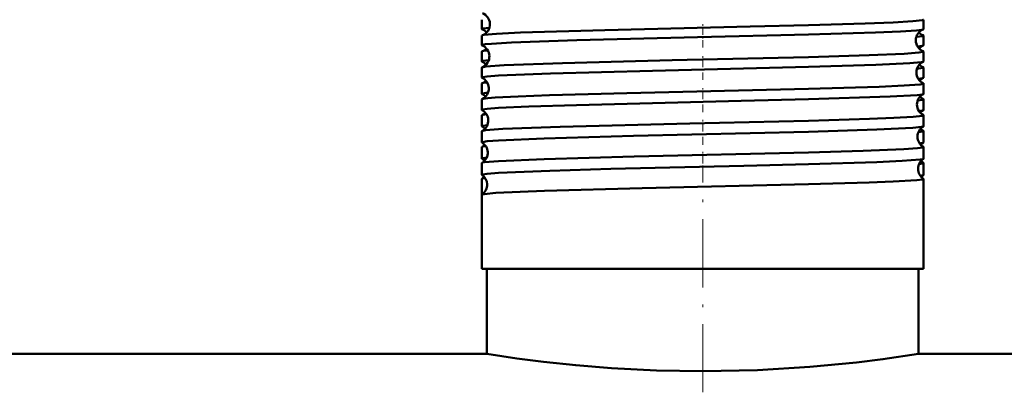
# Model space of a CAD drawing. Extents: x -2065 to 2446, y -1996 to 695.
# Tile 36 of 58: x 104 to 165, y -115 to -91. Entities that reach past the tile are written whole.
import ezdxf

# ---------------------------------------------------------------- set-up
doc = ezdxf.new("R2010")
doc.units = 0
doc.linetypes.add('DASHDOT', pattern=[18.5, 12, -3, 0.5, -3])

msp = doc.modelspace()

# ---------------------------------------------------------------- linework, layer by layer
at = {"color": 7, "lineweight": 50}
for p, q in [((132.806, -91.995), (132.806, -91.409)), ((160.325, -91.995), (160.325, -91.409)), ((132.806, -93.001), (132.806, -92.404)), ((160.325, -93.001), (160.325, -92.404)), ((132.806, -94.009), (132.806, -93.397)), ((160.325, -94.009), (160.325, -93.397)), ((132.806, -95.017), (132.806, -94.39)), ((160.325, -95.017), (160.325, -94.39)), ((132.806, -96.025), (132.806, -95.383)), ((160.325, -96.025), (160.325, -95.383)), ((132.806, -97.034), (132.806, -96.375)), ((160.325, -97.034), (160.325, -96.375)), ((132.806, -98.044), (132.806, -97.366)), ((160.325, -98.044), (160.325, -97.366)), ((132.806, -99.054), (132.806, -98.357)), ((160.325, -99.054), (160.325, -98.357)), ((132.806, -100.065), (132.806, -99.348)), ((160.325, -100.065), (160.325, -99.348)), ((132.806, -101.077), (132.806, -100.337)), ((160.325, -101.077), (160.325, -100.337)), ((132.806, -102.313), (132.806, -101.327)), ((160.325, -106.934), (160.325, -101.327)), ((132.806, -106.934), (132.806, -102.315)), ((160.325, -102.315), (160.324, -102.314)), ((160.325, -106.934), (160.325, -102.315)), ((153.162, -106.934), (132.806, -106.934)), ((133.115, -112.234), (133.115, -106.934)), ((160.325, -106.934), (153.162, -106.934)), ((160.015, -112.234), (160.015, -106.934)), ((160.015, -112.234), (160.015, -106.934)), ((133.115, -112.234), (-323.435, -112.234)), ((4.565, -112.234), (133.115, -112.234)), ((160.015, -112.234), (288.565, -112.234)), ((616.565, -112.234), (160.015, -112.234))]:
    msp.add_line(p, q, dxfattribs=at)
at = {"color": 7, "linetype": 'DASHDOT', "lineweight": 18, "ltscale": 0.038128}
msp.add_line((146.565, -93.146), (146.565, -91.621), dxfattribs=at)
at = {"color": 7, "linetype": 'DASHDOT', "lineweight": 18, "ltscale": 0.0389}
msp.add_line((146.565, -95.162), (146.565, -93.606), dxfattribs=at)
at = {"color": 7, "linetype": 'DASHDOT', "lineweight": 18, "ltscale": 0.03981}
msp.add_line((146.565, -97.181), (146.565, -95.588), dxfattribs=at)
at = {"color": 7, "linetype": 'DASHDOT', "lineweight": 18, "ltscale": 0.040864}
msp.add_line((146.565, -99.203), (146.565, -97.568), dxfattribs=at)
at = {"color": 7, "linetype": 'DASHDOT', "lineweight": 18, "ltscale": 0.042071}
msp.add_line((146.565, -101.228), (146.565, -99.545), dxfattribs=at)
at = {"color": 7, "linetype": 'DASHDOT', "lineweight": 18, "ltscale": 0.353522}
msp.add_line((146.565, -114.626), (146.565, -100.485), dxfattribs=at)
at = {"color": 7, "lineweight": 50}
for points in [[(132.806, -91.995), (132.806, -91.991), (132.812, -91.985), (132.822, -91.979), (132.859, -91.966), (133.276, -91.911)], [(132.835, -92.383), (132.916, -92.363), (133.724, -92.287), (135.208, -92.214), (140.471, -92.052), (149.524, -91.838), (153.162, -91.748)], [(153.162, -91.748), (156.675, -91.645), (158.429, -91.578), (159.65, -91.509), (160.248, -91.443), (160.301, -91.428), (160.316, -91.421), (160.322, -91.416), (160.324, -91.413), (160.325, -91.409)], [(153.162, -92.338), (157.335, -92.21), (158.895, -92.142), (159.879, -92.076), (160.216, -92.035), (160.299, -92.014)], [(132.806, -93.001), (132.806, -92.999), (132.809, -92.995), (132.813, -92.991), (132.83, -92.982), (133.024, -92.944), (133.404, -92.907), (134.652, -92.833), (138.714, -92.693), (146.238, -92.506), (153.162, -92.338)], [(159.871, -92.485), (160.274, -92.431), (160.309, -92.418), (160.319, -92.412), (160.324, -92.406), (160.325, -92.404)], [(159.946, -93.077), (160.23, -93.039), (160.302, -93.02)], [(132.827, -94.372), (132.876, -94.358), (133.055, -94.33), (134.194, -94.247), (137.82, -94.111), (144.666, -93.938), (153.162, -93.736)], [(132.831, -93.378), (132.901, -93.36), (133.173, -93.324)], [(153.162, -93.736), (156.929, -93.624), (159.107, -93.531), (160.036, -93.462), (160.292, -93.419), (160.315, -93.409), (160.321, -93.404), (160.324, -93.4), (160.325, -93.397)], [(132.806, -94.009), (132.806, -94.006), (132.811, -94), (132.821, -93.994), (132.854, -93.982), (133.235, -93.929)], [(132.806, -95.017), (132.807, -95.012), (132.81, -95.009), (132.819, -95.003), (132.842, -94.993), (133.131, -94.947), (133.836, -94.892), (137.078, -94.757), (143.427, -94.587), (153.162, -94.352)], [(153.162, -94.352), (157.358, -94.224), (159.474, -94.122), (160.18, -94.055), (160.305, -94.026)], [(159.911, -94.468), (160.278, -94.416), (160.31, -94.405), (160.319, -94.399), (160.324, -94.393), (160.325, -94.39)], [(159.987, -95.088), (160.246, -95.051), (160.308, -95.033)], [(132.825, -95.366), (132.886, -95.349), (133.132, -95.314)], [(153.162, -95.721), (157.548, -95.587), (159.124, -95.516), (160.115, -95.438), (160.267, -95.412), (160.308, -95.399), (160.319, -95.392), (160.323, -95.388), (160.325, -95.383)], [(132.806, -96.025), (132.806, -96.022), (132.811, -96.017), (132.819, -96.011), (132.849, -96), (133.193, -95.949)], [(132.822, -96.359), (132.889, -96.34), (133.171, -96.302), (133.642, -96.264), (135.075, -96.191), (137.008, -96.121), (141.827, -95.99), (153.162, -95.721)], [(153.162, -96.369), (158.251, -96.204), (159.916, -96.104), (160.237, -96.061), (160.31, -96.04)], [(132.806, -97.034), (132.807, -97.03), (132.81, -97.027), (132.819, -97.02), (132.842, -97.011), (133.131, -96.964), (133.833, -96.909), (135.726, -96.821), (138.706, -96.725), (148.95, -96.474), (153.162, -96.369)], [(159.953, -96.448), (160.283, -96.4), (160.312, -96.389), (160.32, -96.383), (160.324, -96.378), (160.325, -96.375)], [(132.82, -97.352), (132.873, -97.335), (133.09, -97.302)], [(153.162, -97.704), (156.961, -97.592), (158.465, -97.532), (159.665, -97.465), (160.25, -97.399), (160.301, -97.385), (160.316, -97.377), (160.322, -97.373), (160.324, -97.37), (160.325, -97.366)], [(160.031, -97.101), (160.258, -97.066), (160.312, -97.048)], [(132.806, -98.044), (132.806, -98.041), (132.81, -98.036), (132.818, -98.031), (132.844, -98.02), (133.15, -97.972)], [(132.819, -98.344), (132.859, -98.33), (133.021, -98.302), (134.116, -98.219), (137.68, -98.083), (145.751, -97.881), (153.162, -97.704)], [(153.162, -98.388), (157.408, -98.257), (159.645, -98.145), (160.199, -98.088), (160.288, -98.067), (160.313, -98.057)], [(132.806, -99.054), (132.807, -99.049), (132.81, -99.046), (132.819, -99.04), (132.842, -99.031), (133.131, -98.984), (133.833, -98.929), (136.675, -98.807), (142.252, -98.652), (153.162, -98.388)], [(159.996, -98.426), (160.288, -98.38), (160.313, -98.37), (160.32, -98.365), (160.324, -98.36), (160.325, -98.357)], [(132.817, -99.335), (132.861, -99.32), (133.046, -99.289)], [(153.162, -99.685), (156.566, -99.586), (159.09, -99.482), (159.935, -99.423), (160.281, -99.373), (160.309, -99.363), (160.32, -99.356), (160.323, -99.353), (160.325, -99.348)], [(160.076, -99.115), (160.27, -99.083), (160.314, -99.067)], [(132.816, -100.326), (132.847, -100.313), (132.974, -100.288), (133.84, -100.215), (136.69, -100.095), (142.291, -99.942), (153.162, -99.685)], [(132.806, -100.065), (132.806, -100.063), (132.81, -100.058), (132.816, -100.053), (132.839, -100.043), (133.104, -99.998)], [(132.806, -101.077), (132.807, -101.072), (132.81, -101.069), (132.819, -101.062), (132.843, -101.053), (133.131, -101.006), (133.832, -100.952), (137.034, -100.817), (140.843, -100.709), (149.128, -100.51), (153.162, -100.41)], [(153.162, -100.41), (157.417, -100.278), (158.984, -100.208), (160.115, -100.121), (160.278, -100.092), (160.315, -100.077)], [(160.042, -100.401), (160.293, -100.359), (160.315, -100.349), (160.321, -100.345), (160.324, -100.34), (160.325, -100.337)], [(160.121, -101.132), (160.28, -101.102), (160.317, -101.088)], [(132.814, -102.304), (132.839, -102.293), (132.944, -102.27), (133.672, -102.203), (136.707, -102.072), (142.781, -101.908), (153.162, -101.663)], [(132.815, -101.315), (132.85, -101.301), (133.001, -101.274)], [(153.162, -101.663), (156.932, -101.552), (158.427, -101.494), (159.911, -101.404), (160.258, -101.357), (160.304, -101.344), (160.317, -101.337), (160.322, -101.332), (160.324, -101.33), (160.325, -101.327)], [(133.115, -112.234), (134.991, -112.513), (136.652, -112.726), (138.651, -112.939), (140.881, -113.121), (143.675, -113.265), (146.565, -113.316)], [(146.565, -113.316), (149.985, -113.245), (153.243, -113.048), (156.144, -112.765), (157.788, -112.561), (160.015, -112.234)]]:
    msp.add_lwpolyline(points, dxfattribs=at)
for centre, radius, start, end in [((132.576, -91.691), 0.73, 2.7344, 69.14486), ((132.836, -91.98), 0.034, 206.07917, 262.5766), ((132.574, -92.67), 0.704, 41.23117, 68.55748), ((132.574, -91.7), 0.732, 290.90159, 3.41699), ((160.574, -92.692), 0.732, 112.05749, 180.5678), ((160.294, -91.98), 0.034, 277.4234, 333.92082), ((132.839, -92.422), 0.0385, 95.59628, 151.1796), ((160.535, -91.728), 0.698, 223.18791, 249.87847), ((160.291, -92.422), 0.0385, 28.8204, 84.40372), ((132.833, -92.99), 0.03, 203.6851, 260.80445), ((132.539, -93.692), 0.732, 2.80774, 66.7538), ((132.575, -92.725), 0.702, 291.35667, 316.72868), ((160.573, -92.7), 0.732, 179.95325, 248.00055), ((160.578, -93.675), 0.711, 112.7943, 138.6853), ((160.297, -92.99), 0.03, 279.19555, 336.3149), ((132.835, -93.412), 0.0333, 97.33111, 153.7884), ((132.538, -93.699), 0.734, 293.26267, 3.35631), ((160.295, -93.412), 0.0333, 26.2116, 82.66889), ((132.83, -93.999), 0.0267, 201.44052, 258.91878), ((132.832, -94.402), 0.0293, 99.14109, 156.24765), ((132.535, -94.674), 0.71, 41.27808, 65.92747), ((160.61, -94.693), 0.734, 114.54686, 180.51733), ((160.575, -93.722), 0.705, 223.29579, 247.33627), ((160.298, -94.402), 0.0293, 23.75234, 80.85891), ((160.3, -93.999), 0.0267, 281.08121, 338.55948), ((132.828, -95.009), 0.024, 199.28673, 256.95595), ((132.503, -95.693), 0.734, 2.87226, 64.13914), ((160.61, -94.699), 0.734, 180.02431, 245.48286), ((160.616, -95.68), 0.717, 115.51312, 138.60196), ((160.302, -95.009), 0.024, 283.04405, 340.71327), ((132.83, -95.392), 0.026, 101.02462, 158.50167), ((132.501, -95.698), 0.735, 295.88205, 3.29433), ((132.536, -94.719), 0.709, 294.01177, 316.65267), ((160.301, -95.392), 0.026, 21.49833, 78.97538), ((132.826, -96.019), 0.0218, 197.42597, 254.90532), ((132.497, -96.679), 0.716, 41.37187, 63.11576), ((160.647, -96.694), 0.736, 117.26506, 180.45056), ((160.613, -95.717), 0.711, 223.37007, 244.60192), ((160.304, -96.019), 0.0218, 285.09468, 342.57404), ((132.828, -96.383), 0.0234, 102.96992, 160.48751), ((160.646, -96.698), 0.735, 180.07461, 242.78094), ((160.303, -96.383), 0.0234, 19.5125, 77.03007), ((132.825, -97.029), 0.02, 195.74293, 252.79657), ((132.826, -97.373), 0.0212, 104.99583, 162.3868), ((132.467, -97.693), 0.735, 2.91292, 61.36246), ((132.497, -96.714), 0.715, 296.83787, 316.57668), ((160.652, -97.68), 0.718, 118.33352, 138.59447), ((160.305, -97.373), 0.0212, 17.6132, 75.00417), ((160.306, -97.029), 0.02, 287.20342, 344.25707), ((132.823, -98.04), 0.0184, 194.03172, 250.68527), ((132.457, -98.685), 0.724, 41.47729, 60.12656), ((132.465, -97.698), 0.737, 298.66161, 3.25454), ((160.683, -98.694), 0.737, 120.12083, 180.40815), ((160.307, -98.04), 0.0184, 289.31473, 345.96829), ((132.824, -98.363), 0.0194, 106.97896, 164.16468), ((160.683, -98.698), 0.737, 180.11646, 239.91664), ((160.647, -97.719), 0.709, 223.31902, 241.77993), ((160.306, -98.363), 0.0194, 15.83532, 73.02103), ((132.822, -99.051), 0.0171, 192.55589, 248.49048), ((132.823, -99.352), 0.0178, 109.2015, 165.84694), ((132.43, -99.694), 0.737, 2.95368, 58.42055), ((132.46, -98.711), 0.718, 299.7713, 316.55784), ((160.691, -99.685), 0.725, 121.36533, 138.49916), ((160.307, -99.352), 0.0178, 14.15307, 70.7985), ((160.308, -99.051), 0.0171, 291.50952, 347.4441), ((132.43, -99.697), 0.738, 301.57117, 3.21843), ((132.821, -100.062), 0.016, 191.30655, 246.47276), ((132.822, -100.341), 0.0164, 111.36627, 167.45828), ((132.421, -100.686), 0.725, 41.45931, 57.08464), ((160.719, -100.695), 0.738, 123.1304, 180.37034), ((160.689, -99.71), 0.721, 223.47185, 238.7151), ((160.309, -100.062), 0.016, 293.52725, 348.69345), ((160.309, -100.341), 0.0164, 12.54172, 68.63374), ((132.82, -101.074), 0.015, 189.93588, 244.01384), ((132.395, -101.694), 0.738, 2.97965, 55.35032), ((132.423, -100.708), 0.722, 302.84193, 316.4861), ((160.718, -100.698), 0.738, 180.14436, 236.91476), ((160.729, -101.688), 0.728, 124.49409, 138.56123), ((160.31, -101.074), 0.015, 295.98616, 350.06412), ((132.821, -101.33), 0.0153, 113.48611, 168.66578), ((132.394, -101.697), 0.739, 304.65828, 3.17974), ((160.31, -101.33), 0.0153, 11.33421, 66.51388), ((132.82, -102.317), 0.0143, 115.76184, 169.94695)]:
    msp.add_arc(centre, radius, start, end, dxfattribs=at)

doc.saveas('drawing.dxf')
